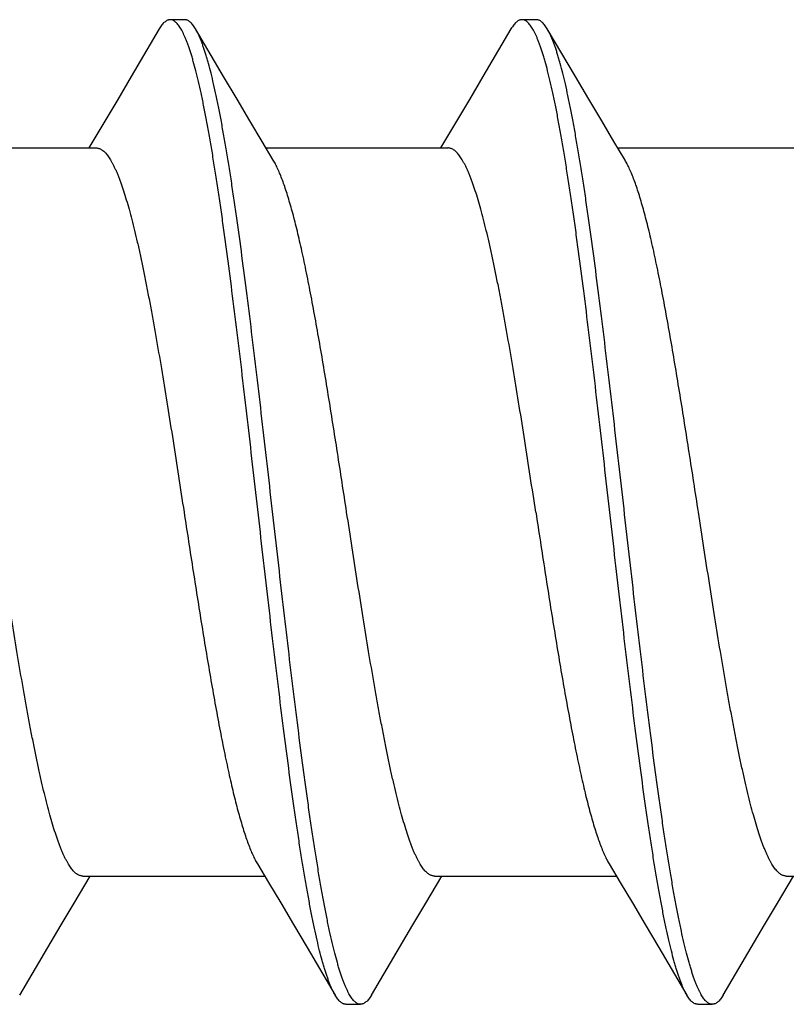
# Model space of a CAD drawing. Header units: feet. Extents: x -114 to 1432, y 355 to 669.
# Tile 65 of 195: x 175.556 to 175.852, y 453.969 to 454.348. Entities that reach past the tile are written whole.
import ezdxf

# ---------------------------------------------------------------- set-up
doc = ezdxf.new("R2010")
doc.units = ezdxf.units.FT
doc.header["$MEASUREMENT"] = 0
doc.layers.add('-HARDWARE', color=7, linetype='Continuous')

# ---------------------------------------------------------------- blocks, each defined once
blk = doc.blocks.new('2.5IN_LAGSCREW')
at = {"layer": '-HARDWARE', "color": 7}
for p, q in [((1219.80236, 512.07626), (1219.79675, 512.07626)), ((1219.93795, 512.07626), (1219.93234, 512.07626)), ((1219.81737, 512.05435), (1219.80656, 512.07268)), ((1219.95296, 512.05435), (1219.94215, 512.07268)), ((1219.77158, 512.03719), (1219.76541, 512.02684)), ((1219.90717, 512.03719), (1219.901, 512.02684)), ((1219.6981, 512.02684), (1219.76821, 512.02684)), ((1219.83369, 512.02684), (1219.9038, 512.02684)), ((1219.96928, 512.02684), (1220.03939, 512.02684)), ((1219.75971, 511.73578), (1219.7659, 511.74617)), ((1219.7631, 511.74617), (1219.83321, 511.74617)), ((1219.8953, 511.73578), (1219.90148, 511.74617)), ((1219.89869, 511.74617), (1219.9688, 511.74617)), ((1220.03089, 511.73578), (1220.03707, 511.74617)), ((1220.03428, 511.74617), (1220.10439, 511.74617)), ((1219.84951, 511.71869), (1219.86034, 511.70032)), ((1219.9851, 511.71869), (1219.99593, 511.70032)), ((1219.86454, 511.69674), (1219.87015, 511.69674)), ((1220.00013, 511.69674), (1220.00574, 511.69674))]:
    blk.add_line(p, q, dxfattribs=at)
for points in [[(1219.79255, 512.07268), (1219.78172, 512.05431), (1219.77653, 512.04555), (1219.77158, 512.03719)], [(1219.92814, 512.07268), (1219.91731, 512.05431), (1219.91212, 512.04555), (1219.90717, 512.03719)], [(1219.83651, 512.02211), (1219.83224, 512.02927), (1219.82751, 512.03723), (1219.82255, 512.04558), (1219.81737, 512.05435)], [(1219.9721, 512.02211), (1219.96783, 512.02927), (1219.9631, 512.03723), (1219.95814, 512.04558), (1219.95296, 512.05435)], [(1219.83039, 511.75089), (1219.83464, 511.74376), (1219.83937, 511.73581), (1219.84433, 511.72745), (1219.84951, 511.71869)], [(1219.96598, 511.75089), (1219.97023, 511.74376), (1219.97496, 511.73581), (1219.97992, 511.72745), (1219.9851, 511.71869)], [(1219.73876, 511.70032), (1219.74957, 511.71866), (1219.75476, 511.72742), (1219.75971, 511.73578)], [(1219.87435, 511.70032), (1219.88516, 511.71866), (1219.89034, 511.72742), (1219.8953, 511.73578)], [(1220.00994, 511.70032), (1220.02075, 511.71866), (1220.02593, 511.72742), (1220.03089, 511.73578)]]:
    blk.add_lwpolyline(points, dxfattribs=at)
for points, knots in [([(1219.79675, 512.07626), (1219.79666, 512.07626), (1219.79648, 512.07625), (1219.79622, 512.07621), (1219.79595, 512.07614), (1219.7956, 512.076), (1219.79515, 512.07576), (1219.79462, 512.07536), (1219.79409, 512.07485), (1219.79357, 512.07423), (1219.79305, 512.0735), (1219.79272, 512.07297), (1219.79255, 512.07268)], [0, 0, 0, 0, 0.045699, 0.091916, 0.13915, 0.187871, 0.291339, 0.405275, 0.531794, 0.672418, 0.828233, 1, 1, 1, 1]), ([(1219.86034, 511.70032), (1219.86017, 511.70062), (1219.85983, 511.70124), (1219.85933, 511.70223), (1219.85884, 511.70332), (1219.85834, 511.70451), (1219.85784, 511.70579), (1219.85735, 511.70717), (1219.85685, 511.70865), (1219.85636, 511.71021), (1219.85586, 511.71188), (1219.85518, 511.71427), (1219.85434, 511.7175), (1219.85335, 511.72164), (1219.85236, 511.72612), (1219.85137, 511.73095), (1219.85038, 511.73611), (1219.84939, 511.74159), (1219.84839, 511.74737), (1219.8474, 511.75345), (1219.84641, 511.75981), (1219.84542, 511.76644), (1219.84407, 511.77578), (1219.8424, 511.788), (1219.84043, 511.80328), (1219.83845, 511.81927), (1219.83647, 511.83582), (1219.83449, 511.8528), (1219.83184, 511.87588), (1219.82922, 511.89906), (1219.82657, 511.92212), (1219.8246, 511.93906), (1219.82262, 511.95555), (1219.82064, 511.97147), (1219.81897, 511.98429), (1219.81763, 511.99416), (1219.81664, 512.00124), (1219.81564, 512.00806), (1219.81465, 512.01463), (1219.81366, 512.02093), (1219.81267, 512.02695), (1219.81168, 512.03266), (1219.81069, 512.03807), (1219.8097, 512.04316), (1219.80871, 512.04791), (1219.80772, 512.05232), (1219.80673, 512.05638), (1219.80588, 512.05954), (1219.8052, 512.06188), (1219.80471, 512.0635), (1219.80421, 512.06503), (1219.80372, 512.06646), (1219.80322, 512.0678), (1219.80272, 512.06904), (1219.80223, 512.07018), (1219.80173, 512.07123), (1219.80124, 512.07218), (1219.80074, 512.07303), (1219.80025, 512.07378), (1219.79975, 512.07444), (1219.79925, 512.07499), (1219.79876, 512.07545), (1219.79826, 512.07581), (1219.79776, 512.07607), (1219.79725, 512.07622), (1219.79691, 512.07626), (1219.79675, 512.07626)], [0, 0, 0, 0, 0.002665, 0.005556, 0.008677, 0.012029, 0.015615, 0.019435, 0.023489, 0.027776, 0.032297, 0.037049, 0.047241, 0.05834, 0.070327, 0.083182, 0.09688, 0.111395, 0.126699, 0.142762, 0.159551, 0.177033, 0.195172, 0.233269, 0.273528, 0.315616, 0.359183, 0.403864, 0.449287, 0.540835, 0.586194, 0.630769, 0.674188, 0.716089, 0.756123, 0.775336, 0.793959, 0.811954, 0.829284, 0.845914, 0.86181, 0.87694, 0.891275, 0.904787, 0.917449, 0.92924, 0.940138, 0.950126, 0.954774, 0.959191, 0.963374, 0.967323, 0.971039, 0.97452, 0.977769, 0.980787, 0.983576, 0.986141, 0.988487, 0.990622, 0.992557, 0.994308, 0.995894, 0.997345, 0.998699, 1, 1, 1, 1]), ([(1219.80656, 512.07268), (1219.80639, 512.07297), (1219.80606, 512.0735), (1219.80553, 512.07423), (1219.80501, 512.07485), (1219.80448, 512.07536), (1219.80396, 512.07576), (1219.80351, 512.076), (1219.80315, 512.07614), (1219.80289, 512.07621), (1219.80262, 512.07625), (1219.80245, 512.07626), (1219.80236, 512.07626)], [0, 0, 0, 0, 0.171768, 0.327581, 0.468207, 0.594725, 0.70866, 0.81213, 0.86085, 0.908084, 0.954301, 1, 1, 1, 1]), ([(1219.93234, 512.07626), (1219.93225, 512.07626), (1219.93207, 512.07625), (1219.93172, 512.07619), (1219.93127, 512.07605), (1219.93074, 512.07576), (1219.93021, 512.07536), (1219.92968, 512.07485), (1219.92916, 512.07423), (1219.92864, 512.0735), (1219.92831, 512.07297), (1219.92814, 512.07268)], [0, 0, 0, 0, 0.045704, 0.091926, 0.187779, 0.29126, 0.405209, 0.53174, 0.672382, 0.828214, 1, 1, 1, 1]), ([(1219.99593, 511.70032), (1219.99576, 511.70062), (1219.99542, 511.70124), (1219.99492, 511.70223), (1219.99442, 511.70332), (1219.99393, 511.70451), (1219.99343, 511.70579), (1219.99294, 511.70717), (1219.99244, 511.70865), (1219.99194, 511.71021), (1219.99145, 511.71188), (1219.99077, 511.71427), (1219.98993, 511.7175), (1219.98894, 511.72164), (1219.98795, 511.72612), (1219.98696, 511.73095), (1219.98597, 511.73611), (1219.98498, 511.74159), (1219.98398, 511.74737), (1219.98299, 511.75345), (1219.982, 511.75981), (1219.98101, 511.76644), (1219.97966, 511.77578), (1219.97799, 511.788), (1219.97601, 511.80328), (1219.97404, 511.81927), (1219.97206, 511.83582), (1219.97008, 511.8528), (1219.96743, 511.87588), (1219.96481, 511.89906), (1219.96216, 511.92212), (1219.96019, 511.93906), (1219.95821, 511.95555), (1219.95623, 511.97147), (1219.95456, 511.98429), (1219.95322, 511.99416), (1219.95223, 512.00124), (1219.95123, 512.00806), (1219.95024, 512.01463), (1219.94925, 512.02093), (1219.94826, 512.02695), (1219.94727, 512.03266), (1219.94628, 512.03807), (1219.94529, 512.04316), (1219.94429, 512.04791), (1219.9433, 512.05232), (1219.94232, 512.05638), (1219.94147, 512.05954), (1219.94079, 512.06188), (1219.9403, 512.0635), (1219.9398, 512.06503), (1219.93931, 512.06646), (1219.93881, 512.0678), (1219.93831, 512.06904), (1219.93782, 512.07018), (1219.93732, 512.07123), (1219.93683, 512.07218), (1219.93633, 512.07303), (1219.93584, 512.07378), (1219.93534, 512.07444), (1219.93484, 512.07499), (1219.93435, 512.07545), (1219.93385, 512.07581), (1219.93335, 512.07607), (1219.93284, 512.07622), (1219.9325, 512.07626), (1219.93234, 512.07626)], [0, 0, 0, 0, 0.002665, 0.005556, 0.008677, 0.012029, 0.015615, 0.019435, 0.023489, 0.027776, 0.032297, 0.037049, 0.047241, 0.05834, 0.070327, 0.083182, 0.09688, 0.111395, 0.126699, 0.142762, 0.159551, 0.177033, 0.195172, 0.233269, 0.273528, 0.315616, 0.359183, 0.403864, 0.449287, 0.540835, 0.586194, 0.630769, 0.674188, 0.716089, 0.756123, 0.775336, 0.793959, 0.811954, 0.829284, 0.845914, 0.86181, 0.87694, 0.891275, 0.904787, 0.917449, 0.92924, 0.940138, 0.950126, 0.954774, 0.959191, 0.963374, 0.967323, 0.971039, 0.97452, 0.977769, 0.980787, 0.983576, 0.986141, 0.988487, 0.990622, 0.992557, 0.994308, 0.995894, 0.997345, 0.998699, 1, 1, 1, 1]), ([(1219.94215, 512.07268), (1219.94198, 512.07297), (1219.94165, 512.0735), (1219.94112, 512.07423), (1219.9406, 512.07485), (1219.94007, 512.07536), (1219.93955, 512.07576), (1219.93902, 512.07605), (1219.93857, 512.07619), (1219.93821, 512.07625), (1219.93804, 512.07626), (1219.93795, 512.07626)], [0, 0, 0, 0, 0.171786, 0.327618, 0.468259, 0.594791, 0.70874, 0.81222, 0.908074, 0.954296, 1, 1, 1, 1]), ([(1219.87015, 511.69674), (1219.86999, 511.69674), (1219.86965, 511.69678), (1219.86914, 511.69694), (1219.86864, 511.69719), (1219.86814, 511.69755), (1219.86764, 511.69801), (1219.86715, 511.69856), (1219.86665, 511.69922), (1219.86616, 511.69997), (1219.86566, 511.70082), (1219.86517, 511.70177), (1219.86467, 511.70282), (1219.86417, 511.70397), (1219.86368, 511.70521), (1219.86318, 511.70654), (1219.86269, 511.70798), (1219.86219, 511.7095), (1219.86169, 511.71112), (1219.86102, 511.71346), (1219.86017, 511.71662), (1219.85918, 511.72068), (1219.85819, 511.72509), (1219.8572, 511.72985), (1219.85621, 511.73493), (1219.85522, 511.74034), (1219.85423, 511.74606), (1219.85324, 511.75207), (1219.85225, 511.75837), (1219.85125, 511.76494), (1219.85026, 511.77177), (1219.84927, 511.77884), (1219.84793, 511.78871), (1219.84626, 511.80154), (1219.84428, 511.81745), (1219.8423, 511.83395), (1219.84032, 511.85089), (1219.83768, 511.87395), (1219.83505, 511.89712), (1219.83241, 511.9202), (1219.83043, 511.93718), (1219.82845, 511.95374), (1219.82647, 511.96972), (1219.8245, 511.985), (1219.82282, 511.99723), (1219.82148, 512.00656), (1219.82049, 512.01319), (1219.8195, 512.01955), (1219.8185, 512.02563), (1219.81751, 512.03141), (1219.81652, 512.03689), (1219.81553, 512.04205), (1219.81454, 512.04688), (1219.81355, 512.05137), (1219.81256, 512.05551), (1219.81172, 512.05873), (1219.81104, 512.06113), (1219.81054, 512.06279), (1219.81005, 512.06436), (1219.80955, 512.06583), (1219.80906, 512.06721), (1219.80856, 512.06849), (1219.80806, 512.06968), (1219.80757, 512.07077), (1219.80707, 512.07177), (1219.80673, 512.07239), (1219.80656, 512.07268)], [0, 0, 0, 0, 0.001301, 0.002655, 0.004106, 0.005692, 0.007443, 0.009378, 0.011513, 0.013859, 0.016424, 0.019213, 0.022231, 0.02548, 0.028961, 0.032677, 0.036626, 0.040809, 0.045226, 0.049874, 0.059862, 0.07076, 0.082551, 0.095213, 0.108725, 0.12306, 0.13819, 0.154086, 0.170716, 0.188046, 0.206041, 0.224664, 0.243877, 0.283911, 0.325812, 0.369231, 0.413806, 0.459165, 0.550713, 0.596136, 0.640817, 0.684384, 0.726472, 0.766731, 0.804828, 0.822967, 0.840449, 0.857238, 0.873301, 0.888605, 0.90312, 0.916818, 0.929673, 0.94166, 0.952759, 0.962951, 0.967703, 0.972224, 0.976511, 0.980565, 0.984385, 0.987971, 0.991323, 0.994444, 0.997335, 1, 1, 1, 1]), ([(1220.00574, 511.69674), (1220.00558, 511.69674), (1220.00524, 511.69678), (1220.00473, 511.69694), (1220.00423, 511.69719), (1220.00373, 511.69755), (1220.00323, 511.69801), (1220.00274, 511.69856), (1220.00224, 511.69922), (1220.00175, 511.69997), (1220.00125, 511.70082), (1220.00076, 511.70177), (1220.00026, 511.70282), (1219.99976, 511.70397), (1219.99927, 511.70521), (1219.99877, 511.70654), (1219.99828, 511.70798), (1219.99778, 511.7095), (1219.99728, 511.71112), (1219.99661, 511.71346), (1219.99576, 511.71662), (1219.99477, 511.72068), (1219.99378, 511.72509), (1219.99279, 511.72985), (1219.9918, 511.73493), (1219.99081, 511.74034), (1219.98982, 511.74606), (1219.98883, 511.75207), (1219.98784, 511.75837), (1219.98684, 511.76494), (1219.98585, 511.77177), (1219.98486, 511.77884), (1219.98352, 511.78871), (1219.98185, 511.80154), (1219.97987, 511.81745), (1219.97789, 511.83395), (1219.97591, 511.85089), (1219.97327, 511.87395), (1219.97064, 511.89712), (1219.968, 511.9202), (1219.96602, 511.93718), (1219.96404, 511.95374), (1219.96206, 511.96972), (1219.96009, 511.985), (1219.95841, 511.99723), (1219.95707, 512.00656), (1219.95608, 512.01319), (1219.95509, 512.01955), (1219.95409, 512.02563), (1219.9531, 512.03141), (1219.95211, 512.03689), (1219.95112, 512.04205), (1219.95013, 512.04688), (1219.94914, 512.05137), (1219.94815, 512.05551), (1219.94731, 512.05873), (1219.94663, 512.06113), (1219.94613, 512.06279), (1219.94564, 512.06436), (1219.94514, 512.06583), (1219.94465, 512.06721), (1219.94415, 512.06849), (1219.94365, 512.06968), (1219.94316, 512.07077), (1219.94266, 512.07177), (1219.94232, 512.07239), (1219.94215, 512.07268)], [0, 0, 0, 0, 0.001301, 0.002655, 0.004106, 0.005692, 0.007443, 0.009378, 0.011513, 0.013859, 0.016424, 0.019213, 0.022231, 0.02548, 0.028961, 0.032677, 0.036626, 0.040809, 0.045226, 0.049874, 0.059862, 0.07076, 0.082551, 0.095213, 0.108725, 0.12306, 0.13819, 0.154086, 0.170716, 0.188046, 0.206041, 0.224664, 0.243877, 0.283911, 0.325812, 0.369231, 0.413806, 0.459165, 0.550713, 0.596136, 0.640817, 0.684384, 0.726472, 0.766731, 0.804828, 0.822967, 0.840449, 0.857238, 0.873301, 0.888605, 0.90312, 0.916818, 0.929673, 0.94166, 0.952759, 0.962951, 0.967703, 0.972224, 0.976511, 0.980565, 0.984385, 0.987971, 0.991323, 0.994444, 0.997335, 1, 1, 1, 1]), ([(1219.76821, 512.02684), (1219.76839, 512.02684), (1219.76875, 512.02681), (1219.76928, 512.02668), (1219.76982, 512.02646), (1219.77035, 512.02616), (1219.77088, 512.02578), (1219.77141, 512.02531), (1219.77194, 512.02476), (1219.77247, 512.02413), (1219.773, 512.02341), (1219.77353, 512.02262), (1219.77406, 512.02174), (1219.77458, 512.02078), (1219.77511, 512.01973), (1219.77564, 512.01861), (1219.77617, 512.01741), (1219.7767, 512.01613), (1219.77723, 512.01478), (1219.77795, 512.01282), (1219.77885, 512.01018), (1219.7799, 512.00679), (1219.78096, 512.0031), (1219.78202, 511.99914), (1219.78307, 511.9949), (1219.78413, 511.99041), (1219.78518, 511.98566), (1219.78624, 511.98067), (1219.7873, 511.97546), (1219.78836, 511.97004), (1219.78941, 511.96441), (1219.79047, 511.95859), (1219.7919, 511.95051), (1219.79368, 511.94004), (1219.79578, 511.92711), (1219.79789, 511.91379), (1219.8, 511.90021), (1219.8014, 511.89109), (1219.80211, 511.8865)], [0, 0, 0, 0, 0.003625, 0.007342, 0.011232, 0.015371, 0.019817, 0.02462, 0.029816, 0.035434, 0.041496, 0.048019, 0.055015, 0.062492, 0.070456, 0.078913, 0.087863, 0.097308, 0.107248, 0.117681, 0.140014, 0.164281, 0.190444, 0.218455, 0.24826, 0.279799, 0.313003, 0.347801, 0.384116, 0.421866, 0.460966, 0.501325, 0.542853, 0.629022, 0.718672, 0.810966, 0.905036, 1, 1, 1, 1]), ([(1219.9377, 511.8865), (1219.93699, 511.89109), (1219.93559, 511.90021), (1219.93348, 511.91379), (1219.93137, 511.92711), (1219.92927, 511.94004), (1219.92749, 511.95051), (1219.92606, 511.95859), (1219.925, 511.96441), (1219.92395, 511.97004), (1219.92289, 511.97546), (1219.92183, 511.98067), (1219.92077, 511.98566), (1219.91972, 511.99041), (1219.91866, 511.9949), (1219.9176, 511.99914), (1219.91655, 512.0031), (1219.91549, 512.00679), (1219.91444, 512.01018), (1219.91354, 512.01282), (1219.91282, 512.01478), (1219.91229, 512.01613), (1219.91176, 512.01741), (1219.91123, 512.01861), (1219.9107, 512.01973), (1219.91017, 512.02078), (1219.90964, 512.02174), (1219.90912, 512.02262), (1219.90859, 512.02341), (1219.90806, 512.02413), (1219.90753, 512.02476), (1219.907, 512.02531), (1219.90647, 512.02578), (1219.90594, 512.02616), (1219.90541, 512.02646), (1219.90487, 512.02668), (1219.90434, 512.02681), (1219.90398, 512.02684), (1219.9038, 512.02684)], [0, 0, 0, 0, 0.094964, 0.189034, 0.281328, 0.370978, 0.457147, 0.498675, 0.539034, 0.578134, 0.615884, 0.652199, 0.686997, 0.720201, 0.75174, 0.781545, 0.809556, 0.835719, 0.859986, 0.882319, 0.892752, 0.902692, 0.912137, 0.921087, 0.929544, 0.937508, 0.944985, 0.951981, 0.958504, 0.964566, 0.970184, 0.97538, 0.980183, 0.984629, 0.988768, 0.992658, 0.996375, 1, 1, 1, 1]), ([(1219.86479, 511.8865), (1219.86362, 511.89413), (1219.86187, 511.90551), (1219.85951, 511.92057), (1219.85774, 511.93156), (1219.85598, 511.94226), (1219.85422, 511.95258), (1219.85246, 511.96246), (1219.8507, 511.97183), (1219.84921, 511.97929), (1219.84802, 511.98496), (1219.84713, 511.98896), (1219.84625, 511.9928), (1219.84537, 511.99646), (1219.84449, 511.99993), (1219.84361, 512.00322), (1219.84272, 512.0063), (1219.84184, 512.00919), (1219.84096, 512.01187), (1219.84008, 512.01435), (1219.8392, 512.0166), (1219.83832, 512.01864), (1219.83744, 512.02047), (1219.83682, 512.02159), (1219.83651, 512.02211)], [0, 0, 0, 0, 0.166713, 0.248705, 0.329069, 0.407282, 0.482834, 0.555238, 0.624027, 0.688765, 0.719486, 0.749045, 0.777396, 0.804498, 0.830311, 0.854798, 0.877927, 0.899668, 0.919997, 0.938894, 0.956344, 0.972342, 0.986889, 1, 1, 1, 1]), ([(1220.00038, 511.8865), (1219.99921, 511.89413), (1219.99746, 511.90551), (1219.99509, 511.92057), (1219.99333, 511.93156), (1219.99157, 511.94226), (1219.98981, 511.95258), (1219.98805, 511.96246), (1219.98629, 511.97183), (1219.9848, 511.97929), (1219.98361, 511.98496), (1219.98272, 511.98896), (1219.98184, 511.9928), (1219.98096, 511.99646), (1219.98008, 511.99993), (1219.97919, 512.00322), (1219.97831, 512.0063), (1219.97743, 512.00919), (1219.97655, 512.01187), (1219.97567, 512.01435), (1219.97479, 512.0166), (1219.97391, 512.01864), (1219.97303, 512.02047), (1219.97241, 512.02159), (1219.9721, 512.02211)], [0, 0, 0, 0, 0.166713, 0.248705, 0.329069, 0.407282, 0.482834, 0.555238, 0.624027, 0.688765, 0.719486, 0.749045, 0.777396, 0.804498, 0.830311, 0.854798, 0.877927, 0.899668, 0.919997, 0.938894, 0.956344, 0.972342, 0.986889, 1, 1, 1, 1]), ([(1219.7631, 511.74617), (1219.76292, 511.74617), (1219.76256, 511.7462), (1219.76203, 511.74633), (1219.76149, 511.74654), (1219.76096, 511.74684), (1219.76043, 511.74722), (1219.7599, 511.74769), (1219.75937, 511.74824), (1219.75884, 511.74887), (1219.75831, 511.74959), (1219.75778, 511.75039), (1219.75725, 511.75127), (1219.75673, 511.75223), (1219.7562, 511.75327), (1219.75567, 511.75439), (1219.75514, 511.75559), (1219.75461, 511.75687), (1219.75408, 511.75823), (1219.75336, 511.76018), (1219.75246, 511.76282), (1219.75141, 511.76622), (1219.75035, 511.7699), (1219.74929, 511.77387), (1219.74824, 511.7781), (1219.74718, 511.7826), (1219.74612, 511.78734), (1219.74507, 511.79233), (1219.74401, 511.79754), (1219.74295, 511.80297), (1219.7419, 511.8086), (1219.74084, 511.81441), (1219.73941, 511.82249), (1219.73763, 511.83296), (1219.73553, 511.84589), (1219.73342, 511.85921), (1219.73131, 511.87279), (1219.72991, 511.88192), (1219.7292, 511.8865)], [0, 0, 0, 0, 0.003625, 0.007342, 0.011232, 0.015371, 0.019817, 0.02462, 0.029816, 0.035434, 0.041496, 0.048019, 0.055015, 0.062492, 0.070456, 0.078913, 0.087863, 0.097308, 0.107248, 0.117681, 0.140014, 0.164281, 0.190444, 0.218455, 0.24826, 0.279799, 0.313003, 0.347801, 0.384116, 0.421866, 0.460966, 0.501325, 0.542853, 0.629022, 0.718672, 0.810966, 0.905036, 1, 1, 1, 1]), ([(1219.80211, 511.8865), (1219.80328, 511.87887), (1219.80503, 511.86749), (1219.80739, 511.85244), (1219.80916, 511.84144), (1219.81092, 511.83074), (1219.81268, 511.82042), (1219.81444, 511.81054), (1219.8162, 511.80117), (1219.81769, 511.79371), (1219.81888, 511.78805), (1219.81977, 511.78404), (1219.82065, 511.7802), (1219.82153, 511.77655), (1219.82241, 511.77307), (1219.82329, 511.76979), (1219.82418, 511.7667), (1219.82506, 511.76381), (1219.82594, 511.76113), (1219.82682, 511.75866), (1219.8277, 511.7564), (1219.82858, 511.75436), (1219.82946, 511.75254), (1219.83008, 511.75141), (1219.83039, 511.75089)], [0, 0, 0, 0, 0.166713, 0.248705, 0.329069, 0.407282, 0.482834, 0.555238, 0.624027, 0.688765, 0.719486, 0.749045, 0.777396, 0.804498, 0.830311, 0.854798, 0.877927, 0.899668, 0.919997, 0.938894, 0.956344, 0.972342, 0.986889, 1, 1, 1, 1]), ([(1219.89869, 511.74617), (1219.89851, 511.74617), (1219.89815, 511.7462), (1219.89762, 511.74633), (1219.89708, 511.74654), (1219.89655, 511.74684), (1219.89602, 511.74722), (1219.89549, 511.74769), (1219.89496, 511.74824), (1219.89443, 511.74887), (1219.8939, 511.74959), (1219.89337, 511.75039), (1219.89284, 511.75127), (1219.89232, 511.75223), (1219.89179, 511.75327), (1219.89126, 511.75439), (1219.89073, 511.75559), (1219.8902, 511.75687), (1219.88967, 511.75823), (1219.88895, 511.76018), (1219.88805, 511.76282), (1219.887, 511.76622), (1219.88594, 511.7699), (1219.88488, 511.77387), (1219.88383, 511.7781), (1219.88277, 511.7826), (1219.88171, 511.78734), (1219.88066, 511.79233), (1219.8796, 511.79754), (1219.87854, 511.80297), (1219.87749, 511.8086), (1219.87643, 511.81441), (1219.875, 511.82249), (1219.87322, 511.83296), (1219.87112, 511.84589), (1219.86901, 511.85921), (1219.8669, 511.87279), (1219.8655, 511.88192), (1219.86479, 511.8865)], [0, 0, 0, 0, 0.003625, 0.007342, 0.011232, 0.015371, 0.019817, 0.02462, 0.029816, 0.035434, 0.041496, 0.048019, 0.055015, 0.062492, 0.070456, 0.078913, 0.087863, 0.097308, 0.107248, 0.117681, 0.140014, 0.164281, 0.190444, 0.218455, 0.24826, 0.279799, 0.313003, 0.347801, 0.384116, 0.421866, 0.460966, 0.501325, 0.542853, 0.629022, 0.718672, 0.810966, 0.905036, 1, 1, 1, 1]), ([(1219.9377, 511.8865), (1219.93887, 511.87887), (1219.94062, 511.86749), (1219.94298, 511.85244), (1219.94474, 511.84144), (1219.94651, 511.83074), (1219.94827, 511.82042), (1219.95003, 511.81054), (1219.95179, 511.80117), (1219.95328, 511.79371), (1219.95447, 511.78805), (1219.95536, 511.78404), (1219.95624, 511.7802), (1219.95712, 511.77655), (1219.958, 511.77307), (1219.95888, 511.76979), (1219.95977, 511.7667), (1219.96065, 511.76381), (1219.96153, 511.76113), (1219.96241, 511.75866), (1219.96329, 511.7564), (1219.96417, 511.75436), (1219.96505, 511.75254), (1219.96567, 511.75141), (1219.96598, 511.75089)], [0, 0, 0, 0, 0.166713, 0.248705, 0.329069, 0.407282, 0.482834, 0.555238, 0.624027, 0.688765, 0.719486, 0.749045, 0.777396, 0.804498, 0.830311, 0.854798, 0.877927, 0.899668, 0.919997, 0.938894, 0.956344, 0.972342, 0.986889, 1, 1, 1, 1]), ([(1220.03428, 511.74617), (1220.0341, 511.74617), (1220.03374, 511.7462), (1220.03321, 511.74633), (1220.03267, 511.74654), (1220.03214, 511.74684), (1220.03161, 511.74722), (1220.03108, 511.74769), (1220.03055, 511.74824), (1220.03002, 511.74887), (1220.02949, 511.74959), (1220.02896, 511.75039), (1220.02843, 511.75127), (1220.0279, 511.75223), (1220.02738, 511.75327), (1220.02685, 511.75439), (1220.02632, 511.75559), (1220.02579, 511.75687), (1220.02526, 511.75823), (1220.02454, 511.76018), (1220.02364, 511.76282), (1220.02259, 511.76622), (1220.02153, 511.7699), (1220.02047, 511.77387), (1220.01942, 511.7781), (1220.01836, 511.7826), (1220.0173, 511.78734), (1220.01625, 511.79233), (1220.01519, 511.79754), (1220.01413, 511.80297), (1220.01307, 511.8086), (1220.01202, 511.81441), (1220.01059, 511.82249), (1220.00881, 511.83296), (1220.0067, 511.84589), (1220.0046, 511.85921), (1220.00249, 511.87279), (1220.00108, 511.88192), (1220.00038, 511.8865)], [0, 0, 0, 0, 0.003625, 0.007342, 0.011232, 0.015371, 0.019817, 0.02462, 0.029816, 0.035434, 0.041496, 0.048019, 0.055015, 0.062492, 0.070456, 0.078913, 0.087863, 0.097308, 0.107248, 0.117681, 0.140014, 0.164281, 0.190444, 0.218455, 0.24826, 0.279799, 0.313003, 0.347801, 0.384116, 0.421866, 0.460966, 0.501325, 0.542853, 0.629022, 0.718672, 0.810966, 0.905036, 1, 1, 1, 1]), ([(1219.86454, 511.69674), (1219.86445, 511.69674), (1219.86428, 511.69675), (1219.86401, 511.6968), (1219.86375, 511.69687), (1219.86339, 511.697), (1219.86294, 511.69725), (1219.86241, 511.69765), (1219.86189, 511.69816), (1219.86137, 511.69878), (1219.86084, 511.6995), (1219.86051, 511.70004), (1219.86034, 511.70032)], [0, 0, 0, 0, 0.045699, 0.091915, 0.13915, 0.18787, 0.29134, 0.405274, 0.531793, 0.672418, 0.828231, 1, 1, 1, 1]), ([(1219.87435, 511.70032), (1219.87418, 511.70004), (1219.87385, 511.6995), (1219.87333, 511.69878), (1219.8728, 511.69816), (1219.87228, 511.69765), (1219.87175, 511.69725), (1219.8713, 511.697), (1219.87094, 511.69687), (1219.87068, 511.6968), (1219.87042, 511.69675), (1219.87024, 511.69674), (1219.87015, 511.69674)], [0, 0, 0, 0, 0.171768, 0.327582, 0.468206, 0.594725, 0.708661, 0.812129, 0.86085, 0.908085, 0.954301, 1, 1, 1, 1]), ([(1220.00013, 511.69674), (1220.00004, 511.69674), (1219.99987, 511.69675), (1219.9996, 511.6968), (1219.99934, 511.69687), (1219.99898, 511.697), (1219.99853, 511.69725), (1219.998, 511.69765), (1219.99748, 511.69816), (1219.99696, 511.69878), (1219.99643, 511.6995), (1219.9961, 511.70004), (1219.99593, 511.70032)], [0, 0, 0, 0, 0.045699, 0.091915, 0.13915, 0.187871, 0.291339, 0.405275, 0.531794, 0.672418, 0.828233, 1, 1, 1, 1]), ([(1220.00994, 511.70032), (1220.00977, 511.70004), (1220.00944, 511.6995), (1220.00892, 511.69878), (1220.00839, 511.69816), (1220.00787, 511.69765), (1220.00734, 511.69725), (1220.00689, 511.697), (1220.00653, 511.69687), (1220.00627, 511.6968), (1220.00601, 511.69675), (1220.00583, 511.69674), (1220.00574, 511.69674)], [0, 0, 0, 0, 0.171768, 0.327582, 0.468207, 0.594725, 0.70866, 0.81213, 0.86085, 0.908085, 0.954301, 1, 1, 1, 1])]:
    blk.add_open_spline(points, degree=3, knots=knots, dxfattribs=at)

msp = doc.modelspace()

# ---------------------------------------------------------------- block references
at = {"layer": '-HARDWARE'}
msp.add_blockref('2.5IN_LAGSCREW', (-1044.18232, -57.72811), dxfattribs=at)

doc.saveas('drawing.dxf')
